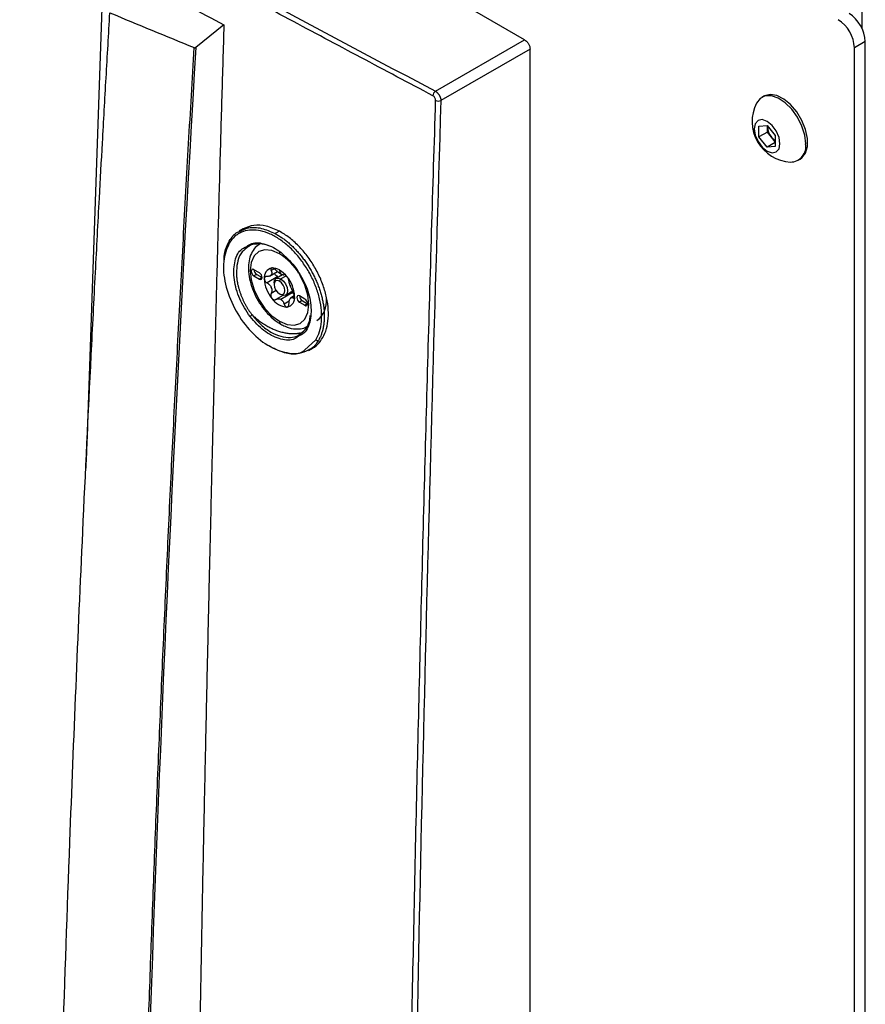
# Model space of a CAD drawing. Header units: millimetres. Extents: x 155473 to 158085, y 111018 to 114514.
# Tile 170 of 181: x 157700 to 157810, y 114009 to 114137. Entities that reach past the tile are written whole.
import ezdxf

# ---------------------------------------------------------------- set-up
doc = ezdxf.new("R2010")
doc.units = ezdxf.units.MM

msp = doc.modelspace()

# ---------------------------------------------------------------- linework, layer by layer
at = {"color": 7, "linetype": 'Continuous', "lineweight": 25}
for p, q in [((157765.56, 114134.73), (157533.63, 114268.62)), ((157710.44, 114140.21), (157708.57, 114085.8)), ((157809.58, 114138.62), (157809.58, 114136.24)), ((157726.31, 114136.66), (157722.64, 114133.73)), ((157753.92, 114128.01), (157765.56, 114134.73)), ((157766.27, 114133.51), (157754.63, 114126.78)), ((157766.27, 113827.3), (157766.27, 114133.51)), ((157810.02, 114134.48), (157808.61, 114133.67)), ((157808.61, 113804.85), (157808.61, 114133.67)), ((157810.02, 113805.66), (157810.02, 114134.48)), ((157796.77, 114127.36), (157796.51, 114127.2)), ((157796.14, 114123.44), (157797.2, 114123.54)), ((157796.14, 114122.03), (157796.14, 114123.44)), ((157797.2, 114123.54), (157798.27, 114122.22)), ((157797.25, 114123.48), (157797.25, 114123.37)), ((157797.25, 114123.37), (157797.25, 114123.48)), ((157797.25, 114122.66), (157797.25, 114123.37)), ((157797.25, 114122.66), (157796.14, 114122.03)), ((157797.2, 114120.71), (157796.14, 114122.03)), ((157797.78, 114122.01), (157797.25, 114122.66)), ((157798.27, 114121.4), (157797.78, 114122.01)), ((157798.27, 114122.22), (157798.27, 114120.8)), ((157798.27, 114121.32), (157797.2, 114120.71)), ((157798.27, 114120.8), (157797.2, 114120.71)), ((157801.26, 114118.98), (157801.52, 114119.13)), ((157728.84, 114110.04), (157728.3, 114109.73)), ((157733.55, 114109.72), (157733.02, 114109.41)), ((157730.95, 114104.29), (157730.24, 114104.7)), ((157730.6, 114104.09), (157730.24, 114103.88)), ((157730.24, 114103.88), (157730.95, 114103.48)), ((157730.6, 114104.09), (157731.3, 114103.68)), ((157733.35, 114103.79), (157731.94, 114102.98)), ((157732.28, 114103.85), (157733.32, 114104.45)), ((157732.83, 114104.78), (157732.48, 114104.58)), ((157733.95, 114104.04), (157733.12, 114103.56)), ((157733.74, 114104.13), (157733.57, 114104.66)), ((157734.39, 114103.87), (157733.74, 114103.5)), ((157731.3, 114103.68), (157730.95, 114103.48)), ((157732.86, 114102.99), (157732.86, 114102.78)), ((157733.57, 114103.19), (157733.74, 114103.5)), ((157733.13, 114101.98), (157732.48, 114101.6)), ((157734.02, 114101.35), (157733.11, 114100.82)), ((157733.57, 114101.56), (157733.74, 114101.45)), ((157735.24, 114101.69), (157733.74, 114100.82)), ((157734.37, 114101.39), (157735.3, 114101.93)), ((157735.5, 114101.28), (157735, 114100.99)), ((157735.32, 114101.9), (157735.24, 114101.69)), ((157736.89, 114100.86), (157736.18, 114101.27)), ((157734.85, 114100.59), (157734.18, 114100.2)), ((157735.53, 114101.13), (157735.34, 114101.02)), ((157736.54, 114100.66), (157736.18, 114100.45)), ((157736.18, 114100.45), (157736.89, 114100.05)), ((157736.54, 114100.66), (157737.24, 114100.25)), ((157737.24, 114100.25), (157736.89, 114100.05)), ((157736.84, 114094.21), (157738.31, 114095.54)), ((157732.63, 114094.49), (157732.23, 114094.77)), ((157737.34, 114094.16), (157737.88, 114094.47))]:
    msp.add_line(p, q, dxfattribs=at)
at = {"color": 7, "linetype": 'Continuous', "lineweight": 25, "flags": 128}
for points in [[(157802.24, 114121.15), (157802.11, 114122.27), (157801.75, 114123.45), (157801.17, 114124.6), (157800.43, 114125.64), (157799.56, 114126.49), (157798.65, 114127.09), (157797.76, 114127.39), (157796.94, 114127.38), (157796.28, 114127.04), (157795.82, 114126.45)], [(157801.52, 114119.13), (157801.75, 114119.29), (157802.23, 114119.92), (157802.48, 114120.8), (157802.48, 114121.85), (157802.23, 114123.01), (157801.75, 114124.19), (157801.09, 114125.3), (157800.27, 114126.25), (157799.38, 114126.98), (157798.47, 114127.44), (157797.6, 114127.58), (157796.86, 114127.4), (157796.77, 114127.36)], [(157798.88, 114121.15), (157798.76, 114121.97), (157798.39, 114122.81), (157797.85, 114123.54), (157797.2, 114124.06), (157796.56, 114124.29), (157796.02, 114124.18), (157795.65, 114123.76), (157795.53, 114123.09), (157795.65, 114122.28), (157796.02, 114121.44), (157796.56, 114120.7), (157797.2, 114120.18), (157797.85, 114119.96), (157798.39, 114120.07), (157798.76, 114120.48), (157798.88, 114121.15)], [(157733.57, 114106.79), (157732.58, 114107.21), (157731.65, 114107.3), (157730.86, 114107.06), (157730.25, 114106.49), (157729.87, 114105.65), (157729.74, 114104.58), (157729.87, 114103.36), (157730.25, 114102.08), (157730.86, 114100.81), (157731.65, 114099.65), (157732.58, 114098.68), (157733.57, 114097.96)], [(157733.6, 114107.03), (157733.58, 114106.92), (157733.57, 114106.79)], [(157730.24, 114104.7), (157730.11, 114104.75), (157729.99, 114104.72), (157729.92, 114104.64), (157729.89, 114104.5), (157729.92, 114104.32), (157729.99, 114104.15), (157730.11, 114103.99), (157730.24, 114103.88)], [(157730.95, 114103.48), (157731.08, 114103.43), (157731.2, 114103.45), (157731.28, 114103.54), (157731.3, 114103.68), (157731.28, 114103.85), (157731.2, 114104.03), (157731.08, 114104.18), (157730.95, 114104.29)], [(157733.57, 114097.96), (157734.56, 114097.54), (157735.48, 114097.45), (157736.27, 114097.69), (157736.88, 114098.25), (157737.26, 114099.1), (157737.39, 114100.17), (157737.26, 114101.38), (157736.88, 114102.67), (157736.27, 114103.93), (157736.17, 114104.1)], [(157732.86, 114102.99), (157732.93, 114103.34), (157733.12, 114103.56), (157733.4, 114103.61), (157733.74, 114103.5)], [(157733.57, 114103.19), (157733.29, 114103.28), (157733.07, 114103.24), (157732.91, 114103.06), (157732.86, 114102.78), (157732.91, 114102.44), (157733.07, 114102.08), (157733.29, 114101.78), (157733.57, 114101.56)], [(157733.57, 114101.56), (157733.84, 114101.46), (157734.07, 114101.51), (157734.22, 114101.68), (157734.27, 114101.97), (157734.22, 114102.31), (157734.07, 114102.66), (157733.84, 114102.97), (157733.57, 114103.19)], [(157733.74, 114103.5), (157734.08, 114103.22), (157734.37, 114102.84), (157734.56, 114102.39), (157734.63, 114101.97), (157734.56, 114101.61), (157734.37, 114101.39), (157734.08, 114101.34), (157733.74, 114101.45)], [(157736.18, 114101.27), (157736.05, 114101.32), (157735.93, 114101.3), (157735.86, 114101.21), (157735.83, 114101.07), (157735.86, 114100.9), (157735.93, 114100.72), (157736.05, 114100.56), (157736.18, 114100.45)], [(157736.89, 114100.05), (157737.02, 114100), (157737.14, 114100.02), (157737.22, 114100.11), (157737.24, 114100.25), (157737.22, 114100.42), (157737.14, 114100.6), (157737.02, 114100.75), (157736.89, 114100.86)]]:
    msp.add_lwpolyline(points, dxfattribs=at)
at = {"color": 7, "linetype": 'Continuous', "lineweight": 25}
for centre, radius, start, end in [((157804, 114133.46), 4.61, 2.6055, 57.3945), ((157805.42, 114134.27), 4.61, 2.6055, 57.3945), ((157754.4, 114127.36), 0.807, 127.0269, 176.4848), ((157754.31, 114127.52), 0.803, 243.8443, 293.3716), ((157800.57, 114124.06), 5.32, 153.3357, 266.6589), ((157799.55, 114123.48), 2.3, 182.6393, 219.7721), ((157799.34, 114123.23), 1.98, 218.0623, 237.233), ((157800.23, 114120.79), 2.04, 270.6605, 10.0847), ((157727.12, 114108.3), 0.176, 124.2671, 230.683), ((157729.49, 114100.23), 7.72, 30.9007, 58.1077), ((157730.99, 114104.72), 0.75, 181.8666, 238.1281), ((157732.8, 114103.71), 1.23, 100.5468, 189.2519), ((157733.17, 114103.55), 0.818, 141.0957, 148.703), ((157732.15, 114104.27), 0.43, 317.6518, 332.1469), ((157732.65, 114103.21), 1.72, 57.6507, 92.3578), ((157731.68, 114101.54), 3.64, 37.9787, 58.8941), ((157734.24, 114105), 1, 235.8866, 244.1188), ((157732.82, 114102.53), 1.85, 59.9906, 62.1962), ((157732.75, 114102.42), 1.98, 57.8796, 59.9913), ((157731.25, 114101.03), 4.3, 2.6393, 39.7721), ((157735.88, 114103.71), 4.3, 182.6393, 219.7721), ((157731.92, 114101.4), 3.28, 19.6999, 22.7114), ((157736.59, 114103.21), 1.72, 198.3336, 204.0778), ((157735.56, 114103.55), 3.28, 199.6999, 202.7114), ((157730.9, 114101.74), 1.72, 18.3336, 24.0778), ((157734.33, 114101.03), 1.23, 280.5468, 9.2519), ((157736.93, 114101.3), 0.75, 181.8666, 238.1281), ((157734.71, 114102.37), 2.56, 213.4349, 266.5705), ((157734.7, 114102.48), 1.91, 237.8448, 242.1606), ((157733.27, 114100.01), 0.943, 59.9574, 64.2493), ((157733.21, 114099.9), 1.07, 56.0119, 59.9627), ((157734.32, 114101.4), 0.818, 321.0957, 328.703), ((157735.33, 114100.68), 0.43, 137.6518, 152.1469), ((157736.52, 114100.61), 3.2, 307.3677, 5.8504), ((157733.97, 114097.92), 0.402, 174.3176, 234.3717), ((157738.53, 114095.72), 0.284, 219.2607, 292.4459)]:
    msp.add_arc(centre, radius, start, end, dxfattribs=at)
for points, knots in [([(157753.6, 114127.41), (157752.03, 114128.24), (157748.89, 114129.9), (157744.19, 114132.4), (157739.49, 114134.9), (157734.8, 114137.41), (157730.12, 114139.92), (157725.45, 114142.44), (157720.78, 114144.96), (157716.12, 114147.49), (157711.47, 114150.02), (157706.83, 114152.55), (157702.19, 114155.09), (157697.56, 114157.64), (157692.93, 114160.19), (157688.32, 114162.75), (157683.71, 114165.31), (157679.11, 114167.87), (157674.52, 114170.44), (157669.93, 114173.02), (157665.35, 114175.6), (157660.78, 114178.18), (157656.22, 114180.77), (157651.66, 114183.37), (157647.11, 114185.96), (157642.57, 114188.57), (157638.03, 114191.18), (157633.51, 114193.79), (157628.99, 114196.41), (157624.48, 114199.03), (157619.97, 114201.66), (157615.47, 114204.29), (157610.99, 114206.93), (157606.5, 114209.57), (157602.03, 114212.22), (157597.56, 114214.87), (157593.1, 114217.52), (157588.65, 114220.18), (157584.21, 114222.85), (157579.77, 114225.52), (157575.34, 114228.19), (157570.92, 114230.87), (157566.51, 114233.56), (157562.1, 114236.25), (157557.7, 114238.94), (157553.31, 114241.64), (157548.93, 114244.34), (157544.55, 114247.05), (157540.19, 114249.76), (157535.83, 114252.47), (157531.48, 114255.19), (157527.13, 114257.92), (157524.24, 114259.74), (157522.8, 114260.65)], [0, 0, 0, 0, 0.019608, 0.039216, 0.058824, 0.078432, 0.098039, 0.117647, 0.137255, 0.156863, 0.176471, 0.196079, 0.215687, 0.235294, 0.254902, 0.27451, 0.294118, 0.313726, 0.333334, 0.352941, 0.372549, 0.392157, 0.411765, 0.431373, 0.45098, 0.470588, 0.490196, 0.509804, 0.529412, 0.54902, 0.568627, 0.588235, 0.607843, 0.627451, 0.647059, 0.666666, 0.686274, 0.705882, 0.72549, 0.745098, 0.764706, 0.784313, 0.803921, 0.823529, 0.843137, 0.862745, 0.882353, 0.901961, 0.921568, 0.941176, 0.960784, 0.980392, 1, 1, 1, 1]), ([(157523.14, 114261.23), (157559.97, 114238), (157597.64, 114215.28), (157674.59, 114170.85), (157713.86, 114149.17), (157753.92, 114128.01)], [0, 0, 0, 0, 0.5, 0.5, 1, 1, 1, 1]), ([(157548.15, 114239.5), (157549.59, 114238.6), (157552.46, 114236.81), (157556.78, 114234.13), (157561.1, 114231.46), (157565.44, 114228.79), (157569.78, 114226.12), (157574.13, 114223.47), (157578.48, 114220.82), (157582.84, 114218.17), (157587.22, 114215.53), (157591.59, 114212.9), (157595.98, 114210.27), (157600.37, 114207.65), (157604.77, 114205.03), (157609.18, 114202.42), (157613.59, 114199.82), (157618.02, 114197.22), (157622.44, 114194.63), (157626.88, 114192.04), (157631.32, 114189.46), (157635.78, 114186.89), (157640.23, 114184.32), (157644.7, 114181.75), (157649.17, 114179.2), (157653.65, 114176.65), (157658.14, 114174.1), (157662.64, 114171.57), (157667.14, 114169.03), (157671.65, 114166.51), (157676.16, 114163.99), (157680.69, 114161.47), (157685.22, 114158.96), (157689.75, 114156.46), (157694.3, 114153.97), (157698.85, 114151.48), (157703.41, 114148.99), (157707.98, 114146.51), (157712.55, 114144.04), (157717.13, 114141.58), (157721.72, 114139.12), (157724.78, 114137.48), (157726.31, 114136.66)], [0, 0, 0, 0, 0.025, 0.050001, 0.075001, 0.100001, 0.125002, 0.150002, 0.175002, 0.200002, 0.225002, 0.250002, 0.275002, 0.300002, 0.325001, 0.350001, 0.375001, 0.400001, 0.425, 0.45, 0.475, 0.5, 0.524999, 0.549999, 0.574999, 0.599999, 0.624998, 0.649998, 0.674998, 0.699998, 0.724998, 0.749998, 0.774998, 0.799998, 0.824998, 0.849998, 0.874998, 0.899998, 0.924999, 0.949999, 0.974999, 1, 1, 1, 1]), ([(157702.73, 113870.05), (157702.74, 113871.31), (157702.76, 113874.06), (157702.79, 113878.19), (157702.82, 113882.44), (157702.85, 113887.1), (157702.92, 113894), (157703.02, 113902.47), (157703.21, 113917.16), (157703.52, 113935.46), (157704.16, 113965.81), (157705.03, 113997.01), (157706.35, 114034.49), (157707.6, 114064.62), (157708.79, 114089.44), (157709.53, 114103.97), (157710.02, 114113.21), (157710.41, 114120.27), (157710.7, 114125.51), (157710.94, 114129.77), (157711.19, 114134.01), (157711.35, 114136.85), (157711.43, 114138.25)], [0, 0, 0, 0, 0.014307, 0.03125, 0.04689, 0.0625, 0.083973, 0.125, 0.158438, 0.25, 0.331399, 0.5, 0.59973, 0.749999, 0.835284, 0.875, 0.910911, 0.9375, 0.953126, 0.96875, 0.984552, 1, 1, 1, 1]), ([(157726.31, 114136.66), (157726.22, 114133.55), (157726.03, 114127.33), (157725.77, 114118.02), (157725.51, 114108.71), (157725.26, 114099.42), (157725.02, 114090.14), (157724.78, 114080.87), (157724.56, 114071.6), (157724.34, 114062.34), (157724.13, 114053.08), (157723.93, 114043.82), (157723.73, 114034.55), (157723.54, 114025.27), (157723.36, 114015.98), (157723.19, 114006.67), (157723.03, 113997.34), (157722.87, 113987.99), (157722.73, 113978.62), (157722.59, 113969.22), (157722.45, 113959.8), (157722.33, 113950.37), (157722.21, 113940.92), (157722.11, 113931.46), (157722.04, 113925.16), (157722.01, 113922)], [0, 0, 0, 0, 0.043264, 0.086472, 0.129632, 0.172753, 0.215844, 0.258915, 0.301974, 0.345032, 0.388102, 0.431201, 0.474348, 0.517559, 0.560853, 0.604246, 0.647757, 0.691402, 0.735176, 0.779072, 0.823077, 0.867183, 0.911379, 0.955655, 1, 1, 1, 1]), ([(157765.56, 114134.73), (157765.65, 114134.68), (157765.74, 114134.61), (157765.91, 114134.43), (157765.99, 114134.32), (157766.13, 114134.08), (157766.19, 114133.95), (157766.25, 114133.71), (157766.27, 114133.6), (157766.27, 114133.51)], [0, 0, 0, 0, 0.25, 0.25, 0.5, 0.5, 0.75, 0.75, 1, 1, 1, 1]), ([(157714.25, 113917.74), (157714.29, 113919.76), (157714.35, 113923.82), (157714.46, 113929.91), (157714.58, 113936), (157714.71, 113942.1), (157714.84, 113948.21), (157714.98, 113954.32), (157715.13, 113960.43), (157715.28, 113966.55), (157715.45, 113972.68), (157715.62, 113978.81), (157715.8, 113984.95), (157715.98, 113991.09), (157716.18, 113997.23), (157716.38, 114003.38), (157716.59, 114009.54), (157716.81, 114015.7), (157717.04, 114021.87), (157717.27, 114028.04), (157717.51, 114034.22), (157717.76, 114040.4), (157718.02, 114046.58), (157718.28, 114052.77), (157718.56, 114058.97), (157718.84, 114065.17), (157719.12, 114071.38), (157719.42, 114077.59), (157719.72, 114083.8), (157720.04, 114090.02), (157720.36, 114096.25), (157720.68, 114102.48), (157721.02, 114108.71), (157721.36, 114114.95), (157721.71, 114121.19), (157722.07, 114127.44), (157722.32, 114131.61), (157722.44, 114133.7)], [0, 0, 0, 0, 0.028486, 0.056978, 0.085475, 0.113977, 0.142485, 0.170997, 0.199515, 0.228038, 0.256566, 0.285099, 0.313637, 0.342181, 0.370729, 0.399282, 0.42784, 0.456403, 0.484971, 0.513544, 0.542122, 0.570705, 0.599292, 0.627884, 0.656481, 0.685082, 0.713688, 0.742299, 0.770914, 0.799534, 0.828159, 0.856788, 0.885422, 0.91406, 0.942702, 0.971349, 1, 1, 1, 1]), ([(157722.44, 114133.7), (157722.45, 114133.69), (157722.47, 114133.69), (157722.51, 114133.68), (157722.55, 114133.69), (157722.6, 114133.7), (157722.62, 114133.72), (157722.64, 114133.73)], [0, 0, 0, 0, 0.166595, 0.329897, 0.500228, 0.748389, 1, 1, 1, 1]), ([(157753.95, 114126.8), (157753.96, 114126.91), (157753.92, 114127.04), (157753.79, 114127.26), (157753.7, 114127.36), (157753.6, 114127.41)], [0, 0, 0, 0, 0.5, 0.5, 1, 1, 1, 1]), ([(157753.92, 114128.01), (157753.94, 114127.99), (157753.99, 114127.96), (157754.06, 114127.91), (157754.12, 114127.85), (157754.19, 114127.79), (157754.25, 114127.71), (157754.31, 114127.64), (157754.37, 114127.56), (157754.42, 114127.48), (157754.47, 114127.39), (157754.51, 114127.3), (157754.54, 114127.21), (157754.57, 114127.12), (157754.6, 114127.04), (157754.61, 114126.95), (157754.62, 114126.86), (157754.63, 114126.81), (157754.63, 114126.78)], [0, 0, 0, 0, 0.063184, 0.126267, 0.189252, 0.25214, 0.314933, 0.377634, 0.440245, 0.502767, 0.565202, 0.627553, 0.689822, 0.75201, 0.81412, 0.876153, 0.938113, 1, 1, 1, 1]), ([(157748.78, 113818.56), (157748.78, 113821.51), (157748.8, 113827.43), (157748.83, 113836.32), (157748.87, 113845.24), (157748.91, 113854.18), (157748.97, 113863.16), (157749.03, 113872.16), (157749.1, 113881.18), (157749.17, 113890.22), (157749.26, 113899.28), (157749.35, 113908.35), (157749.45, 113917.44), (157749.56, 113926.53), (157749.68, 113935.64), (157749.8, 113944.75), (157749.93, 113953.87), (157750.07, 113962.99), (157750.27, 113974.87), (157750.52, 113989.47), (157750.86, 114006.77), (157751.21, 114024), (157751.6, 114041.16), (157752.02, 114058.3), (157752.46, 114075.41), (157752.93, 114092.53), (157753.42, 114109.66), (157753.78, 114121.09), (157753.95, 114126.8)], [0, 0, 0, 0, 0.028954, 0.057987, 0.087107, 0.116308, 0.145584, 0.174927, 0.204329, 0.233783, 0.26328, 0.292815, 0.322378, 0.351964, 0.381566, 0.411177, 0.440791, 0.470401, 0.5, 0.556428, 0.61247, 0.668205, 0.723711, 0.779065, 0.83433, 0.889549, 0.94476, 1, 1, 1, 1]), ([(157754.63, 114126.78), (157753.82, 114100.91), (157753.1, 114075.08), (157751.85, 114023.52), (157751.32, 113997.79), (157750.47, 113946.42), (157750.14, 113920.78), (157749.65, 113869.6), (157749.5, 113844.05), (157749.45, 113818.56)], [0, 0, 0, 0, 0.25, 0.25, 0.5, 0.5, 0.75, 0.75, 1, 1, 1, 1]), ([(157728.34, 114109.69), (157728.72, 114109.88), (157729.56, 114110.29), (157731.2, 114110.22), (157732.41, 114109.68), (157733.02, 114109.41)], [0, 0, 0, 0, 0.294025, 0.647199, 1, 1, 1, 1]), ([(157733.55, 114109.72), (157732.98, 114109.98), (157731.83, 114110.49), (157730.19, 114110.6), (157729.29, 114110.23), (157728.84, 114110.04)], [0, 0, 0, 0, 0.333017, 0.666518, 1, 1, 1, 1]), ([(157738.31, 114095.54), (157738.51, 114095.87), (157738.67, 114096.24), (157738.92, 114097.03), (157739, 114097.46), (157739.06, 114098.15), (157739.07, 114098.39), (157739.07, 114098.87), (157739.06, 114099.12), (157739, 114099.86), (157738.92, 114100.37), (157738.67, 114101.43), (157738.51, 114101.95), (157738.21, 114102.73), (157738.11, 114102.99), (157737.87, 114103.51), (157737.75, 114103.77), (157737.35, 114104.53), (157737.05, 114105.02), (157736.56, 114105.72), (157736.39, 114105.95), (157736.04, 114106.4), (157735.86, 114106.61), (157735.31, 114107.23), (157734.93, 114107.6), (157734.32, 114108.12), (157734.12, 114108.28), (157733.7, 114108.58), (157733.5, 114108.72), (157733.08, 114108.98), (157732.87, 114109.1), (157732.46, 114109.31), (157732.24, 114109.4), (157731.62, 114109.65), (157731.21, 114109.76), (157730.41, 114109.89), (157730.01, 114109.9), (157729.28, 114109.82), (157728.93, 114109.73), (157728.44, 114109.52), (157728.28, 114109.43), (157727.99, 114109.24), (157727.85, 114109.14), (157727.45, 114108.78), (157727.21, 114108.49), (157727.01, 114108.17)], [0, 0, 0, 0, 0.0625, 0.0625, 0.125, 0.125, 0.15625, 0.15625, 0.1875, 0.1875, 0.25, 0.25, 0.3125, 0.3125, 0.34375, 0.34375, 0.375, 0.375, 0.4375, 0.4375, 0.46875, 0.46875, 0.5, 0.5, 0.5625, 0.5625, 0.59375, 0.59375, 0.625, 0.625, 0.65625, 0.65625, 0.6875, 0.6875, 0.75, 0.75, 0.8125, 0.8125, 0.875, 0.875, 0.90625, 0.90625, 0.9375, 0.9375, 1, 1, 1, 1]), ([(157727.02, 114108.45), (157727.33, 114108.91), (157727.68, 114109.46), (157728.25, 114109.66), (157728.34, 114109.69)], [0, 0, 0, 0, 0.854713, 1, 1, 1, 1]), ([(157733.02, 114109.41), (157733.09, 114109.37), (157733.24, 114109.29), (157733.46, 114109.15), (157733.68, 114109.01), (157733.9, 114108.87), (157734.12, 114108.71), (157734.34, 114108.54), (157734.56, 114108.37), (157734.77, 114108.19), (157734.98, 114108), (157735.2, 114107.81), (157735.4, 114107.61), (157735.61, 114107.4), (157735.81, 114107.18), (157736.01, 114106.96), (157736.21, 114106.73), (157736.4, 114106.5), (157736.59, 114106.26), (157736.77, 114106.01), (157736.95, 114105.76), (157737.13, 114105.51), (157737.3, 114105.25), (157737.46, 114104.98), (157737.62, 114104.72), (157737.78, 114104.44), (157737.92, 114104.17), (157738.07, 114103.89), (157738.2, 114103.61), (157738.33, 114103.33), (157738.46, 114103.04), (157738.57, 114102.75), (157738.68, 114102.46), (157738.79, 114102.17), (157738.88, 114101.88), (157738.97, 114101.59), (157739.05, 114101.3), (157739.12, 114101.01), (157739.19, 114100.72), (157739.25, 114100.43), (157739.29, 114100.14), (157739.34, 114099.86), (157739.37, 114099.58), (157739.39, 114099.3), (157739.41, 114099.02), (157739.42, 114098.74), (157739.42, 114098.47), (157739.41, 114098.2), (157739.39, 114097.94), (157739.36, 114097.68), (157739.33, 114097.43), (157739.29, 114097.19), (157739.24, 114096.95), (157739.18, 114096.71), (157739.11, 114096.48), (157739.03, 114096.26), (157738.95, 114096.05), (157738.85, 114095.84), (157738.75, 114095.65), (157738.68, 114095.52), (157738.64, 114095.46)], [0, 0, 0, 0, 0.016529, 0.0331, 0.04971, 0.066355, 0.083029, 0.099729, 0.116449, 0.133183, 0.149928, 0.166679, 0.18343, 0.200184, 0.21698, 0.233824, 0.250713, 0.267639, 0.284599, 0.301586, 0.318593, 0.335617, 0.35265, 0.369687, 0.386725, 0.403781, 0.420877, 0.438011, 0.455181, 0.472384, 0.489619, 0.506882, 0.524173, 0.541488, 0.558825, 0.576184, 0.593558, 0.610939, 0.628332, 0.645743, 0.663179, 0.680644, 0.698147, 0.715692, 0.733287, 0.750937, 0.768651, 0.786407, 0.804144, 0.821868, 0.839585, 0.857305, 0.875035, 0.892783, 0.910557, 0.928364, 0.946213, 0.964112, 0.982049, 1, 1, 1, 1]), ([(157737.88, 114094.47), (157737.88, 114094.47), (157738.22, 114094.6), (157738.75, 114095.14), (157739.41, 114096.08), (157739.83, 114097.29), (157739.99, 114098.69), (157739.9, 114100.23), (157739.56, 114101.84), (157738.98, 114103.47), (157738.19, 114105.05), (157737.21, 114106.52), (157736.08, 114107.83), (157734.85, 114108.94), (157733.99, 114109.46), (157733.55, 114109.72)], [0, 0, 0, 0, 0.0003136, 0.083513, 0.1669267, 0.2502109, 0.3337023, 0.4172104, 0.500417, 0.5837867, 0.6669859, 0.7502587, 0.8334879, 0.916704, 1, 1, 1, 1]), ([(157727.01, 114108.17), (157726.7, 114107.42), (157726.08, 114105.93), (157726.38, 114102.82), (157727.57, 114099.62), (157729.55, 114096.76), (157732.03, 114094.64), (157734.52, 114093.75), (157736.24, 114093.66), (157736.8, 114094.18), (157736.84, 114094.21)], [0, 0, 0, 0, 0.141576, 0.283002, 0.424356, 0.565739, 0.7072, 0.848679, 0.990286, 1, 1, 1, 1]), ([(157726.33, 114105.92), (157726.35, 114106.28), (157726.4, 114107.19), (157726.74, 114107.87), (157726.96, 114108.28)], [0, 0, 0, 0, 0.392713, 1, 1, 1, 1]), ([(157729.73, 114098.58), (157729.23, 114099.34), (157728.25, 114100.86), (157727.55, 114103.43), (157727.61, 114105.67), (157728.24, 114107.24), (157729.02, 114107.6), (157729.3, 114107.73)], [0, 0, 0, 0, 0.220189, 0.439641, 0.659218, 0.878991, 1, 1, 1, 1]), ([(157729.53, 114107.72), (157729.24, 114107.51), (157728.63, 114107.07), (157728.08, 114105.96), (157727.99, 114105.01), (157727.95, 114104.57)], [0, 0, 0, 0, 0.328321, 0.687517, 1, 1, 1, 1]), ([(157729.3, 114107.73), (157729.51, 114107.88), (157730.16, 114108.35), (157731.76, 114108.13), (157733.78, 114107.13), (157734.95, 114105.82), (157735.54, 114105.16)], [0, 0, 0, 0, 0.130799, 0.420474, 0.710312, 1, 1, 1, 1]), ([(157731.11, 114108.12), (157730.86, 114107.95), (157730.36, 114107.63), (157729.86, 114106.83), (157729.55, 114105.87), (157729.47, 114104.75), (157729.62, 114103.51), (157730, 114102.21), (157730.59, 114100.94), (157731.35, 114099.75), (157732.24, 114098.71), (157733.06, 114098), (157733.57, 114097.69), (157733.73, 114097.59)], [0, 0, 0, 0, 0.08668, 0.175212, 0.26617, 0.361697, 0.460084, 0.558829, 0.657279, 0.755651, 0.854303, 0.9536, 1, 1, 1, 1]), ([(157732.17, 114107.8), (157732.11, 114107.83), (157731.57, 114108.07), (157730.66, 114108.07), (157729.83, 114107.98), (157729.54, 114107.73), (157729.53, 114107.72)], [0, 0, 0, 0, 0.066169, 0.545645, 0.987005, 1, 1, 1, 1]), ([(157735.54, 114105.16), (157735.52, 114105.13), (157735.5, 114105.11), (157735.53, 114105.1), (157735.57, 114105.12), (157735.61, 114105.14)], [0, 0, 0, 0, 0.5, 0.5, 1, 1, 1, 1]), ([(157735.54, 114105.16), (157736.04, 114104.4), (157737.04, 114102.88), (157737.75, 114100.31), (157737.69, 114098.05), (157737.07, 114096.5), (157736.3, 114096.13), (157736.04, 114096.01)], [0, 0, 0, 0, 0.221538, 0.442907, 0.664304, 0.885767, 1, 1, 1, 1]), ([(157727.95, 114104.57), (157727.95, 114104.5), (157727.94, 114104.36), (157727.95, 114104.16), (157727.96, 114103.95), (157727.97, 114103.75), (157727.99, 114103.54), (157728.02, 114103.34), (157728.05, 114103.14), (157728.09, 114102.93), (157728.13, 114102.73), (157728.18, 114102.53), (157728.23, 114102.34), (157728.29, 114102.14), (157728.35, 114101.95), (157728.41, 114101.76), (157728.47, 114101.57), (157728.54, 114101.39), (157728.61, 114101.2), (157728.69, 114101.03), (157728.77, 114100.85), (157728.84, 114100.68), (157728.93, 114100.51), (157729.01, 114100.35), (157729.09, 114100.19), (157729.18, 114100.03), (157729.27, 114099.88), (157729.36, 114099.73), (157729.45, 114099.58), (157729.54, 114099.44), (157729.63, 114099.3), (157729.72, 114099.17), (157729.81, 114099.04), (157729.91, 114098.91), (157729.97, 114098.83), (157730, 114098.79)], [0, 0, 0, 0, 0.037063, 0.073703, 0.109921, 0.145715, 0.181088, 0.216037, 0.250564, 0.284668, 0.318349, 0.351608, 0.384444, 0.416858, 0.448849, 0.480417, 0.511563, 0.542286, 0.572587, 0.602465, 0.631921, 0.660955, 0.689567, 0.717756, 0.745523, 0.772869, 0.799792, 0.826293, 0.852373, 0.878031, 0.903267, 0.928082, 0.952476, 0.976449, 1, 1, 1, 1]), ([(157731.94, 114103.82), (157731.92, 114103.82), (157731.88, 114103.82), (157731.82, 114103.81), (157731.77, 114103.8), (157731.72, 114103.78), (157731.68, 114103.74), (157731.63, 114103.69), (157731.59, 114103.61), (157731.59, 114103.55), (157731.59, 114103.52)], [0, 0, 0, 0, 0.108101, 0.212121, 0.312109, 0.408115, 0.500199, 0.669962, 0.836392, 1, 1, 1, 1]), ([(157732.47, 114103.98), (157732.45, 114103.96), (157732.43, 114103.94), (157732.38, 114103.9), (157732.32, 114103.87), (157732.23, 114103.84), (157732.11, 114103.82), (157732, 114103.82), (157731.94, 114103.82)], [0, 0, 0, 0, 0.1189549, 0.2417532, 0.3685848, 0.499622, 0.7341163, 1, 1, 1, 1]), ([(157732.58, 114104.92), (157732.56, 114104.92), (157732.53, 114104.92), (157732.5, 114104.9), (157732.47, 114104.88), (157732.45, 114104.85), (157732.43, 114104.81), (157732.43, 114104.75), (157732.44, 114104.67), (157732.46, 114104.61), (157732.48, 114104.58)], [0, 0, 0, 0, 0.097875, 0.196697, 0.29658, 0.397634, 0.499966, 0.655549, 0.822147, 1, 1, 1, 1]), ([(157732.48, 114104.58), (157732.49, 114104.55), (157732.51, 114104.5), (157732.54, 114104.43), (157732.56, 114104.37), (157732.57, 114104.28), (157732.57, 114104.17), (157732.54, 114104.1), (157732.53, 114104.07)], [0, 0, 0, 0, 0.136832, 0.265737, 0.386769, 0.49999, 0.757495, 1, 1, 1, 1]), ([(157732.78, 114104.88), (157732.76, 114104.89), (157732.72, 114104.9), (157732.67, 114104.92), (157732.62, 114104.93), (157732.59, 114104.93), (157732.58, 114104.92)], [0, 0, 0, 0, 0.253365, 0.504302, 0.753086, 1, 1, 1, 1]), ([(157733.11, 114104.64), (157733.09, 114104.66), (157733.06, 114104.69), (157733, 114104.74), (157732.94, 114104.79), (157732.89, 114104.83), (157732.83, 114104.86), (157732.79, 114104.87), (157732.78, 114104.88)], [0, 0, 0, 0, 0.181949, 0.357663, 0.527225, 0.690729, 0.848282, 1, 1, 1, 1]), ([(157733.35, 114103.79), (157733.29, 114103.82), (157733.18, 114103.87), (157733.05, 114103.99), (157732.96, 114104.12), (157732.95, 114104.2), (157732.94, 114104.23)], [0, 0, 0, 0, 0.294789, 0.554927, 0.839422, 1, 1, 1, 1]), ([(157733.68, 114104.17), (157733.66, 114104.18), (157733.61, 114104.21), (157733.54, 114104.26), (157733.47, 114104.32), (157733.37, 114104.39), (157733.25, 114104.5), (157733.16, 114104.59), (157733.11, 114104.64)], [0, 0, 0, 0, 0.118955, 0.241753, 0.368585, 0.499622, 0.734116, 1, 1, 1, 1]), ([(157734.18, 114104.02), (157734.17, 114104.02), (157734.15, 114104.01), (157734.11, 114104), (157734.07, 114104), (157734.01, 114104.01), (157733.93, 114104.03), (157733.85, 114104.08), (157733.8, 114104.1)], [0, 0, 0, 0, 0.1368319, 0.2657372, 0.3867688, 0.4999905, 0.7574953, 1, 1, 1, 1]), ([(157734.38, 114103.96), (157734.37, 114103.97), (157734.34, 114103.99), (157734.3, 114104.01), (157734.27, 114104.02), (157734.23, 114104.03), (157734.2, 114104.03), (157734.19, 114104.02), (157734.18, 114104.02)], [0, 0, 0, 0, 0.1517181, 0.3092707, 0.4727754, 0.6423374, 0.8180507, 1, 1, 1, 1]), ([(157734.56, 114103.78), (157734.54, 114103.8), (157734.51, 114103.83), (157734.47, 114103.88), (157734.42, 114103.92), (157734.39, 114103.95), (157734.38, 114103.96)], [0, 0, 0, 0, 0.246914, 0.495698, 0.746635, 1, 1, 1, 1]), ([(157734.81, 114103.24), (157734.81, 114103.25), (157734.81, 114103.28), (157734.8, 114103.33), (157734.78, 114103.38), (157734.76, 114103.43), (157734.73, 114103.5), (157734.69, 114103.59), (157734.63, 114103.69), (157734.58, 114103.75), (157734.56, 114103.78)], [0, 0, 0, 0, 0.108101, 0.212121, 0.312109, 0.408115, 0.500199, 0.669962, 0.836392, 1, 1, 1, 1]), ([(157731.59, 114103.52), (157731.59, 114103.5), (157731.59, 114103.46), (157731.6, 114103.4), (157731.62, 114103.34), (157731.65, 114103.27), (157731.69, 114103.2), (157731.75, 114103.13), (157731.84, 114103.04), (157731.91, 114103), (157731.94, 114102.98)], [0, 0, 0, 0, 0.097875, 0.196697, 0.29658, 0.397634, 0.499966, 0.655549, 0.822147, 1, 1, 1, 1]), ([(157731.94, 114102.98), (157731.97, 114102.96), (157732.03, 114102.93), (157732.11, 114102.87), (157732.18, 114102.81), (157732.27, 114102.73), (157732.38, 114102.61), (157732.44, 114102.5), (157732.47, 114102.44)], [0, 0, 0, 0, 0.1368319, 0.2657372, 0.3867688, 0.4999905, 0.7574953, 1, 1, 1, 1]), ([(157734.95, 114102.67), (157734.94, 114102.69), (157734.92, 114102.75), (157734.9, 114102.83), (157734.87, 114102.91), (157734.84, 114103.01), (157734.82, 114103.12), (157734.81, 114103.2), (157734.81, 114103.24)], [0, 0, 0, 0, 0.118955, 0.241753, 0.368585, 0.499622, 0.734116, 1, 1, 1, 1]), ([(157735.34, 114101.86), (157735.33, 114101.88), (157735.3, 114101.93), (157735.25, 114102.01), (157735.21, 114102.08), (157735.16, 114102.19), (157735.09, 114102.33), (157735.04, 114102.45), (157735.02, 114102.51)], [0, 0, 0, 0, 0.136832, 0.265737, 0.386769, 0.49999, 0.757495, 1, 1, 1, 1]), ([(157732.48, 114101.6), (157732.47, 114101.58), (157732.45, 114101.54), (157732.44, 114101.48), (157732.43, 114101.41), (157732.43, 114101.35), (157732.44, 114101.27), (157732.46, 114101.17), (157732.51, 114101.06), (157732.55, 114101), (157732.58, 114100.96)], [0, 0, 0, 0, 0.108101, 0.212121, 0.312109, 0.408115, 0.500199, 0.669962, 0.836392, 1, 1, 1, 1]), ([(157732.53, 114102.28), (157732.54, 114102.26), (157732.55, 114102.2), (157732.57, 114102.11), (157732.57, 114102.02), (157732.57, 114101.9), (157732.54, 114101.76), (157732.5, 114101.66), (157732.48, 114101.6)], [0, 0, 0, 0, 0.118955, 0.241753, 0.368585, 0.499622, 0.734116, 1, 1, 1, 1]), ([(157735.24, 114101.69), (157735.19, 114101.71), (157735.11, 114101.75), (157735.02, 114101.75), (157734.99, 114101.75)], [0, 0, 0, 0, 0.667784, 1, 1, 1, 1]), ([(157735.52, 114101.28), (157735.51, 114101.33), (157735.48, 114101.44), (157735.38, 114101.58), (157735.29, 114101.65), (157735.24, 114101.69)], [0, 0, 0, 0, 0.242191, 0.635205, 1, 1, 1, 1]), ([(157735.55, 114101.23), (157735.54, 114101.25), (157735.54, 114101.29), (157735.54, 114101.35), (157735.52, 114101.42), (157735.51, 114101.49), (157735.48, 114101.57), (157735.45, 114101.66), (157735.4, 114101.77), (157735.36, 114101.83), (157735.34, 114101.86)], [0, 0, 0, 0, 0.097875, 0.196697, 0.29658, 0.397634, 0.499966, 0.655549, 0.822147, 1, 1, 1, 1]), ([(157735.34, 114101.02), (157735.36, 114101.01), (157735.38, 114101), (157735.41, 114100.99), (157735.44, 114100.99), (157735.47, 114101), (157735.49, 114101.02), (157735.52, 114101.07), (157735.54, 114101.14), (157735.54, 114101.2), (157735.55, 114101.23)], [0, 0, 0, 0, 0.108101, 0.212121, 0.312109, 0.408115, 0.500199, 0.669962, 0.836392, 1, 1, 1, 1]), ([(157732.58, 114100.96), (157732.59, 114100.95), (157732.62, 114100.91), (157732.67, 114100.87), (157732.72, 114100.83), (157732.78, 114100.8), (157732.85, 114100.78), (157732.93, 114100.77), (157733.02, 114100.78), (157733.08, 114100.8), (157733.11, 114100.82)], [0, 0, 0, 0, 0.097875, 0.196697, 0.29658, 0.397634, 0.499966, 0.655549, 0.822147, 1, 1, 1, 1]), ([(157733.11, 114100.82), (157733.13, 114100.83), (157733.18, 114100.86), (157733.25, 114100.88), (157733.32, 114100.9), (157733.42, 114100.91), (157733.54, 114100.91), (157733.63, 114100.87), (157733.68, 114100.85)], [0, 0, 0, 0, 0.136832, 0.265737, 0.386769, 0.49999, 0.757495, 1, 1, 1, 1]), ([(157733.8, 114100.78), (157733.82, 114100.77), (157733.87, 114100.74), (157733.92, 114100.68), (157733.98, 114100.61), (157734.04, 114100.52), (157734.12, 114100.38), (157734.16, 114100.26), (157734.18, 114100.2)], [0, 0, 0, 0, 0.118955, 0.241753, 0.368585, 0.499622, 0.734116, 1, 1, 1, 1]), ([(157734.18, 114100.2), (157734.19, 114100.18), (157734.2, 114100.13), (157734.23, 114100.07), (157734.26, 114100.01), (157734.3, 114099.96), (157734.35, 114099.91), (157734.41, 114099.86), (157734.48, 114099.82), (157734.53, 114099.82), (157734.56, 114099.82)], [0, 0, 0, 0, 0.1081007, 0.2121214, 0.3121086, 0.4081147, 0.5001993, 0.6699623, 0.8363916, 1, 1, 1, 1]), ([(157734.56, 114099.82), (157734.57, 114099.82), (157734.6, 114099.83), (157734.64, 114099.85), (157734.67, 114099.87), (157734.71, 114099.91), (157734.74, 114099.96), (157734.78, 114100.04), (157734.8, 114100.14), (157734.81, 114100.22), (157734.81, 114100.26)], [0, 0, 0, 0, 0.097875, 0.196697, 0.29658, 0.397634, 0.499966, 0.655549, 0.822147, 1, 1, 1, 1]), ([(157734.81, 114100.26), (157734.81, 114100.29), (157734.81, 114100.36), (157734.82, 114100.45), (157734.83, 114100.53), (157734.86, 114100.64), (157734.89, 114100.77), (157734.93, 114100.85), (157734.95, 114100.89)], [0, 0, 0, 0, 0.1368319, 0.2657372, 0.3867688, 0.4999905, 0.7574953, 1, 1, 1, 1]), ([(157735.02, 114100.97), (157735.03, 114100.99), (157735.05, 114101.01), (157735.09, 114101.04), (157735.13, 114101.06), (157735.18, 114101.07), (157735.25, 114101.06), (157735.31, 114101.03), (157735.34, 114101.02)], [0, 0, 0, 0, 0.118955, 0.241753, 0.368585, 0.499622, 0.734116, 1, 1, 1, 1]), ([(157730, 114098.79), (157729.96, 114098.77), (157729.9, 114098.73), (157729.8, 114098.65), (157729.75, 114098.61), (157729.73, 114098.58)], [0, 0, 0, 0, 0.5, 0.5, 1, 1, 1, 1]), ([(157730, 114098.79), (157730.38, 114098.34), (157731.13, 114097.45), (157732.44, 114096.5), (157733.76, 114095.92), (157735, 114095.82), (157735.81, 114095.94), (157736.12, 114096.21), (157736.14, 114096.23)], [0, 0, 0, 0, 0.197039, 0.393919, 0.590517, 0.787086, 0.983999, 1, 1, 1, 1]), ([(157736.14, 114096.23), (157736.41, 114096.42), (157736.99, 114096.84), (157737.47, 114097.74), (157737.56, 114098.46), (157737.59, 114098.71)], [0, 0, 0, 0, 0.374194, 0.781453, 1, 1, 1, 1]), ([(157736.04, 114096.01), (157735.82, 114095.85), (157735.14, 114095.37), (157733.52, 114095.59), (157731.49, 114096.59), (157730.32, 114097.92), (157729.73, 114098.58)], [0, 0, 0, 0, 0.138707, 0.425789, 0.712702, 1, 1, 1, 1]), ([(157730.45, 114098.39), (157730.49, 114098.36), (157730.58, 114098.29), (157730.71, 114098.19), (157730.84, 114098.08), (157731.1, 114097.89), (157731.5, 114097.61), (157731.96, 114097.34), (157732.33, 114097.15), (157732.61, 114097.02), (157732.89, 114096.89), (157733.16, 114096.78), (157733.44, 114096.68), (157733.72, 114096.59), (157733.99, 114096.52), (157734.17, 114096.48), (157734.27, 114096.46)], [0, 0, 0, 0, 0.03598, 0.071997, 0.107932, 0.143937, 0.286353, 0.428702, 0.500151, 0.571615, 0.643263, 0.715261, 0.786541, 0.857716, 0.928849, 1, 1, 1, 1]), ([(157733.73, 114097.59), (157733.92, 114097.49), (157734.46, 114097.2), (157735.34, 114096.95), (157736.29, 114096.96), (157736.94, 114097.11), (157737.2, 114097.32), (157737.23, 114097.35)], [0, 0, 0, 0, 0.156324, 0.452327, 0.710968, 0.960535, 1, 1, 1, 1]), ([(157734.27, 114096.46), (157734.36, 114096.44), (157734.45, 114096.43), (157734.63, 114096.4), (157734.72, 114096.39), (157734.8, 114096.38)], [0, 0, 0, 0, 0.5, 0.5, 1, 1, 1, 1]), ([(157735.32, 114096.35), (157735.38, 114096.35), (157735.5, 114096.35), (157735.66, 114096.36), (157735.83, 114096.37), (157735.98, 114096.39), (157736.14, 114096.42), (157736.24, 114096.44), (157736.29, 114096.45)], [0, 0, 0, 0, 0.171652, 0.341302, 0.508956, 0.67462, 0.838299, 1, 1, 1, 1]), ([(157738.64, 114095.46), (157738.34, 114094.99), (157737.98, 114094.44), (157737.41, 114094.24), (157737.32, 114094.21)], [0, 0, 0, 0, 0.8534286, 1, 1, 1, 1]), ([(157737.32, 114094.21), (157736.94, 114094.02), (157736.1, 114093.61), (157734.46, 114093.68), (157733.24, 114094.22), (157732.63, 114094.49)], [0, 0, 0, 0, 0.291739, 0.645007, 1, 1, 1, 1]), ([(157708.57, 114085.84), (157708.52, 114084.5), (157708.44, 114082.08), (157708.32, 114079.65), (157708.27, 114078.57)], [0, 0, 0, 0, 0.553512, 1, 1, 1, 1])]:
    msp.add_open_spline(points, degree=3, knots=knots, dxfattribs=at)
for points in [[(157711.43, 114138.25), (157715.08, 114136.71), (157718.75, 114135.19), (157722.44, 114133.7)], [(157722.64, 114133.73), (157718.32, 114060.94), (157715.59, 113988.92), (157714.45, 113917.74)], [(157730, 114098.79), (157730.15, 114098.65), (157730.3, 114098.52), (157730.45, 114098.39)], [(157734.8, 114096.38), (157734.98, 114096.36), (157735.16, 114096.35), (157735.32, 114096.35)]]:
    msp.add_open_spline(points, degree=3, dxfattribs=at)

doc.saveas('drawing.dxf')
